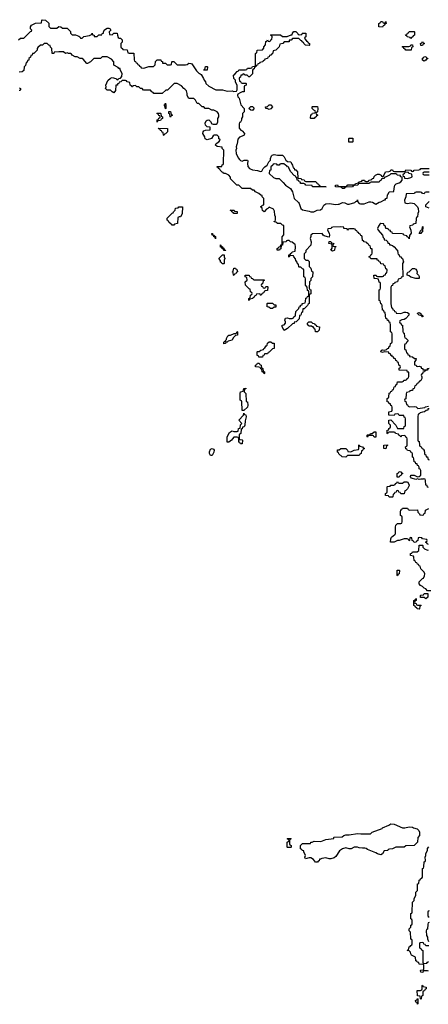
# Model space of a CAD drawing. Header units: inches. Extents: x 2808529 to 2951249, y 860290 to 1033701.
# Tile 63 of 153: x 2854481 to 2859379, y 992006 to 1003814. Entities that reach past the tile are written whole.
import ezdxf

# ---------------------------------------------------------------- set-up
doc = ezdxf.new("R2010")
doc.units = ezdxf.units.IN
doc.header["$MEASUREMENT"] = 0
doc.layers.add('C8050', color=7, linetype='Continuous')
doc.layers.add('C8959', color=7, linetype='Continuous')

msp = doc.modelspace()

# ---------------------------------------------------------------- linework, layer by layer
at = {"layer": 'C8050', "color": 6}
for points in [[(2854467, 1003573), (2854490, 1003592), (2854530, 1003594), (2854600, 1003660), (2854610, 1003674), (2854622, 1003678), (2854626, 1003690), (2854610, 1003706), (2854609, 1003729), (2854624, 1003750), (2854672, 1003772), (2854742, 1003778), (2854746, 1003810), (2854750, 1003814), (2854792, 1003810), (2854830, 1003772), (2854832, 1003732), (2854852, 1003712), (2854928, 1003712), (2854950, 1003731), (2854974, 1003730), (2854993, 1003713), (2855050, 1003711), (2855090, 1003672), (2855092, 1003652), (2855112, 1003632), (2855149, 1003631), (2855190, 1003616), (2855202, 1003610), (2855210, 1003594), (2855230, 1003594), (2855249, 1003611), (2855316, 1003624), (2855342, 1003638), (2855350, 1003654), (2855354, 1003634), (2855372, 1003630), (2855374, 1003614), (2855410, 1003612), (2855430, 1003631), (2855466, 1003634), (2855468, 1003650), (2855486, 1003654), (2855486, 1003666), (2855495, 1003690), (2855510, 1003701), (2855530, 1003711), (2855550, 1003711), (2855564, 1003704), (2855572, 1003690), (2855554, 1003670), (2855558, 1003638), (2855590, 1003634), (2855608, 1003652), (2855650, 1003652), (2855652, 1003630), (2855662, 1003602), (2855672, 1003592), (2855690, 1003591), (2855710, 1003572), (2855710, 1003546), (2855694, 1003530), (2855694, 1003490), (2855698, 1003478), (2855714, 1003470), (2855718, 1003458), (2855770, 1003452), (2855778, 1003418), (2855793, 1003413), (2855850, 1003411), (2855853, 1003333), (2855858, 1003318), (2855870, 1003314), (2855878, 1003298), (2855890, 1003294), (2855898, 1003278), (2855914, 1003270), (2855918, 1003258), (2855934, 1003250), (2855938, 1003238), (2855970, 1003232), (2856030, 1003251), (2856087, 1003253), (2856107, 1003273), (2856110, 1003314), (2856131, 1003331), (2856172, 1003332), (2856178, 1003318), (2856192, 1003312), (2856194, 1003294), (2856230, 1003294), (2856250, 1003274), (2856290, 1003274), (2856302, 1003278), (2856306, 1003310), (2856310, 1003312), (2856330, 1003311), (2856370, 1003274), (2856470, 1003272), (2856490, 1003278), (2856509, 1003291), (2856534, 1003290), (2856545, 1003285), (2856600, 1003200), (2856630, 1003172), (2856646, 1003166), (2856656, 1003156), (2856685, 1003110), (2856691, 1003090), (2856707, 1003067), (2856711, 1003050), (2856750, 1003015), (2856833, 1002973), (2856911, 1002971), (2856970, 1002955), (2857030, 1002961), (2857050, 1002952), (2857082, 1002958), (2857088, 1002972), (2857089, 1003030), (2857070, 1003066), (2857069, 1003089), (2857049, 1003110), (2857046, 1003150), (2857060, 1003160), (2857090, 1003194), (2857102, 1003198), (2857110, 1003212), (2857187, 1003213), (2857202, 1003218), (2857210, 1003232), (2857247, 1003233), (2857262, 1003238), (2857270, 1003252), (2857302, 1003258), (2857307, 1003273), (2857309, 1003409), (2857310, 1003414), (2857322, 1003418), (2857328, 1003450), (2857390, 1003454), (2857408, 1003472), (2857409, 1003490), (2857429, 1003511), (2857430, 1003554), (2857442, 1003558), (2857450, 1003572), (2857458, 1003558), (2857470, 1003554), (2857482, 1003558), (2857490, 1003574), (2857502, 1003578), (2857506, 1003610), (2857502, 1003622), (2857488, 1003630), (2857490, 1003634), (2857609, 1003631), (2857630, 1003612), (2857687, 1003613), (2857734, 1003634), (2857746, 1003634), (2857750, 1003654), (2857769, 1003671), (2857790, 1003672), (2857814, 1003650), (2857818, 1003638), (2857830, 1003634), (2857862, 1003638), (2857866, 1003650), (2857872, 1003652), (2857913, 1003653), (2857911, 1003609), (2857898, 1003602), (2857894, 1003590), (2857920, 1003560), (2857934, 1003550), (2857938, 1003538), (2857954, 1003530), (2857954, 1003510), (2857950, 1003506), (2857908, 1003508), (2857886, 1003530), (2857882, 1003542), (2857866, 1003550), (2857862, 1003562), (2857850, 1003566), (2857827, 1003587), (2857752, 1003588), (2857734, 1003570), (2857713, 1003567), (2857710, 1003549), (2857653, 1003547), (2857634, 1003530), (2857598, 1003522), (2857592, 1003490), (2857550, 1003448), (2857518, 1003442), (2857510, 1003406), (2857498, 1003402), (2857492, 1003388), (2857474, 1003386), (2857471, 1003369), (2857454, 1003366), (2857452, 1003350), (2857418, 1003342), (2857414, 1003330), (2857398, 1003322), (2857394, 1003310), (2857358, 1003302), (2857354, 1003290), (2857334, 1003286), (2857332, 1003270), (2857314, 1003266), (2857312, 1003250), (2857294, 1003246), (2857290, 1003226), (2857278, 1003222), (2857272, 1003208), (2857270, 1003166), (2857234, 1003130), (2857226, 1003130), (2857208, 1003148), (2857186, 1003150), (2857170, 1003166), (2857158, 1003162), (2857154, 1003150), (2857133, 1003147), (2857130, 1003126), (2857118, 1003122), (2857114, 1003110), (2857118, 1003078), (2857130, 1003074), (2857138, 1003058), (2857150, 1003054), (2857190, 1003054), (2857194, 1003050), (2857194, 1003030), (2857178, 1003022), (2857174, 1003010), (2857171, 1002950), (2857150, 1002948), (2857124, 1002936), (2857098, 1002922), (2857094, 1002910), (2857098, 1002890), (2857111, 1002871), (2857133, 1002793), (2857171, 1002750), (2857171, 1002710), (2857151, 1002690), (2857151, 1002649), (2857142, 1002630), (2857142, 1002610), (2857130, 1002586), (2857118, 1002582), (2857113, 1002567), (2857113, 1002513), (2857131, 1002491), (2857150, 1002482), (2857176, 1002450), (2857171, 1002430), (2857150, 1002417), (2857115, 1002405), (2857098, 1002382), (2857090, 1002326), (2857084, 1002316), (2857078, 1002290), (2857082, 1002270), (2857072, 1002248), (2857075, 1002210), (2857099, 1002159), (2857116, 1002136), (2857130, 1002125), (2857150, 1002119), (2857171, 1002131), (2857212, 1002130), (2857216, 1002116), (2857211, 1002090), (2857214, 1002054), (2857236, 1002030), (2857270, 1002013), (2857330, 1002005), (2857366, 1001994), (2857382, 1001998), (2857398, 1002030), (2857418, 1002050), (2857449, 1002071), (2857469, 1002110), (2857488, 1002130), (2857489, 1002151), (2857498, 1002182), (2857506, 1002190), (2857530, 1002198), (2857570, 1002191), (2857630, 1002191), (2857651, 1002170), (2857671, 1002131), (2857690, 1002114), (2857732, 1002110), (2857742, 1002082), (2857752, 1002070), (2857758, 1002038), (2857770, 1002034), (2857774, 1002014), (2857790, 1002012), (2857811, 1001990), (2857814, 1001914), (2857854, 1001910), (2857858, 1001898), (2857890, 1001892), (2857898, 1001878), (2857913, 1001873), (2858030, 1001874), (2858038, 1001858), (2858050, 1001854), (2858058, 1001838), (2858074, 1001830), (2858078, 1001818), (2858154, 1001810), (2857990, 1001809), (2857986, 1001826), (2857910, 1001829), (2857902, 1001842), (2857888, 1001848), (2857848, 1001850), (2857846, 1001866), (2857830, 1001868), (2857826, 1001886), (2857808, 1001890), (2857802, 1001922), (2857790, 1001926), (2857782, 1001942), (2857770, 1001946), (2857730, 1001988), (2857706, 1002034), (2857706, 1002046), (2857690, 1002048), (2857683, 1002063), (2857666, 1002070), (2857647, 1002087), (2857613, 1002087), (2857598, 1002082), (2857590, 1002069), (2857570, 1002069), (2857562, 1002082), (2857530, 1002086), (2857518, 1002082), (2857514, 1002070), (2857492, 1002050), (2857492, 1002010), (2857474, 1002006), (2857472, 1001970), (2857522, 1001922), (2857550, 1001911), (2857591, 1001910), (2857641, 1001861), (2857668, 1001828), (2857728, 1001788), (2857750, 1001750), (2857771, 1001670), (2857823, 1001623), (2857831, 1001610), (2857852, 1001550), (2857870, 1001532), (2857950, 1001519), (2857970, 1001511), (2858009, 1001511), (2858046, 1001530), (2858088, 1001532), (2858109, 1001551), (2858129, 1001590), (2858150, 1001605), (2858190, 1001611), (2858270, 1001599), (2858299, 1001601), (2858310, 1001602), (2858350, 1001621), (2858377, 1001617), (2858410, 1001603), (2858430, 1001603), (2858500, 1001620), (2858510, 1001634), (2858522, 1001638), (2858530, 1001652), (2858532, 1001632), (2858551, 1001611), (2858567, 1001607), (2858610, 1001604), (2858670, 1001628), (2858690, 1001628), (2858710, 1001624), (2858750, 1001602), (2858790, 1001627), (2858809, 1001631), (2858854, 1001654), (2858866, 1001654), (2858868, 1001670), (2858886, 1001674), (2858890, 1001714), (2858898, 1001722), (2858909, 1001750), (2858966, 1001754), (2858969, 1001790), (2858979, 1001830), (2858993, 1001847), (2859030, 1001859), (2859049, 1001870), (2859068, 1001890), (2859068, 1001910), (2859066, 1001926), (2859048, 1001930), (2859046, 1001946), (2859006, 1001950), (2859002, 1001962), (2858990, 1001966), (2858930, 1001966), (2858914, 1001950), (2858867, 1001927), (2858853, 1001927), (2858851, 1001910), (2858832, 1001908), (2858818, 1001902), (2858814, 1001890), (2858798, 1001882), (2858790, 1001866), (2858693, 1001867), (2858678, 1001862), (2858674, 1001850), (2858671, 1001849), (2858552, 1001848), (2858538, 1001842), (2858534, 1001830), (2858493, 1001827), (2858478, 1001822), (2858470, 1001809), (2858393, 1001807), (2858378, 1001802), (2858370, 1001789), (2858346, 1001790), (2858342, 1001802), (2858327, 1001807), (2858266, 1001810), (2858266, 1001830), (2858290, 1001832), (2858298, 1001818), (2858313, 1001813), (2858388, 1001812), (2858402, 1001818), (2858406, 1001830), (2858413, 1001833), (2858490, 1001834), (2858502, 1001838), (2858506, 1001850), (2858542, 1001858), (2858546, 1001870), (2858582, 1001878), (2858590, 1001891), (2858614, 1001890), (2858618, 1001878), (2858630, 1001874), (2858650, 1001874), (2858662, 1001878), (2858666, 1001890), (2858688, 1001892), (2858702, 1001898), (2858706, 1001910), (2858726, 1001914), (2858730, 1001934), (2858746, 1001950), (2858770, 1001962), (2858790, 1001962), (2858814, 1001950), (2858818, 1001938), (2858830, 1001934), (2858842, 1001938), (2858868, 1001990), (2858908, 1001992), (2858922, 1001998), (2858930, 1002014), (2858950, 1002014), (2858958, 1001998), (2858973, 1001993), (2859087, 1001993), (2859102, 1001998), (2859110, 1002014), (2859171, 1002011), (2859178, 1001998), (2859190, 1001994), (2859202, 1001998), (2859209, 1002011), (2859267, 1002013), (2859282, 1002018), (2859290, 1002031), (2859390, 1002031)], [(2858947, 1000000), (2858947, 1000047), (2858942, 1000062), (2858926, 1000070), (2858928, 1000150), (2858922, 1000182), (2858910, 1000186), (2858906, 1000206), (2858890, 1000208), (2858888, 1000228), (2858869, 1000230), (2858862, 1000302), (2858850, 1000306), (2858846, 1000326), (2858829, 1000329), (2858828, 1000388), (2858822, 1000402), (2858810, 1000406), (2858808, 1000428), (2858802, 1000442), (2858790, 1000446), (2858789, 1000569), (2858790, 1000574), (2858802, 1000578), (2858807, 1000593), (2858806, 1000650), (2858802, 1000662), (2858790, 1000666), (2858782, 1000702), (2858767, 1000707), (2858729, 1000710), (2858726, 1000750), (2858754, 1000750), (2858758, 1000738), (2858770, 1000734), (2858830, 1000734), (2858842, 1000738), (2858846, 1000750), (2858866, 1000754), (2858870, 1000774), (2858882, 1000778), (2858886, 1000810), (2858882, 1000822), (2858870, 1000826), (2858862, 1000862), (2858850, 1000866), (2858842, 1000882), (2858810, 1000888), (2858806, 1000906), (2858789, 1000910), (2858787, 1000927), (2858768, 1000930), (2858766, 1000946), (2858690, 1000946), (2858682, 1000962), (2858670, 1000966), (2858670, 1000974), (2858682, 1000978), (2858690, 1000994), (2858702, 1000998), (2858707, 1001013), (2858706, 1001066), (2858690, 1001068), (2858688, 1001088), (2858682, 1001102), (2858670, 1001106), (2858662, 1001122), (2858646, 1001130), (2858642, 1001142), (2858610, 1001148), (2858602, 1001162), (2858590, 1001166), (2858588, 1001208), (2858582, 1001222), (2858570, 1001226), (2858562, 1001242), (2858546, 1001250), (2858542, 1001262), (2858530, 1001266), (2858522, 1001282), (2858506, 1001290), (2858502, 1001302), (2858487, 1001307), (2858433, 1001307), (2858418, 1001302), (2858410, 1001289), (2858406, 1001306), (2858368, 1001310), (2858366, 1001326), (2858329, 1001329), (2858233, 1001327), (2858218, 1001322), (2858214, 1001310), (2858174, 1001306), (2858172, 1001290), (2858190, 1001252), (2858195, 1001230), (2858190, 1001206), (2858170, 1001208), (2858130, 1001222), (2858118, 1001230), (2858108, 1001248), (2857990, 1001246), (2857972, 1001228), (2857972, 1001212), (2857962, 1001190), (2857976, 1001150), (2857971, 1001110), (2857912, 1001048), (2857910, 1001026), (2857892, 1001008), (2857891, 1000990), (2857892, 1000952), (2857912, 1000932), (2857934, 1000930), (2857950, 1000914), (2857953, 1000853), (2857970, 1000834), (2857978, 1000798), (2857994, 1000790), (2857991, 1000729), (2857972, 1000710), (2857970, 1000686), (2857954, 1000670), (2857953, 1000593), (2857958, 1000578), (2857970, 1000574), (2857971, 1000531), (2857970, 1000526), (2857958, 1000522), (2857953, 1000507), (2857951, 1000410), (2857938, 1000402), (2857930, 1000388), (2857890, 1000348), (2857874, 1000346), (2857870, 1000306), (2857858, 1000302), (2857852, 1000270), (2857834, 1000266), (2857830, 1000226), (2857794, 1000190), (2857773, 1000187), (2857771, 1000170), (2857750, 1000168), (2857692, 1000110), (2857650, 1000086), (2857629, 1000129), (2857628, 1000150), (2857650, 1000154), (2857667, 1000173), (2857668, 1000190), (2857658, 1000210), (2857667, 1000233), (2857690, 1000238), (2857710, 1000231), (2857748, 1000232), (2857762, 1000238), (2857766, 1000250), (2857782, 1000258), (2857788, 1000272), (2857790, 1000314), (2857828, 1000352), (2857830, 1000372), (2857846, 1000374), (2857848, 1000390), (2857866, 1000394), (2857868, 1000410), (2857902, 1000418), (2857907, 1000433), (2857910, 1000474), (2857922, 1000478), (2857930, 1000494), (2857942, 1000498), (2857946, 1000510), (2857946, 1000550), (2857942, 1000562), (2857930, 1000566), (2857927, 1000607), (2857909, 1000629), (2857907, 1000707), (2857902, 1000722), (2857888, 1000730), (2857886, 1000810), (2857882, 1000822), (2857870, 1000826), (2857850, 1000846), (2857830, 1000846), (2857826, 1000850), (2857822, 1000882), (2857810, 1000886), (2857807, 1000907), (2857790, 1000926), (2857787, 1000947), (2857766, 1000970), (2857762, 1000982), (2857730, 1000986), (2857718, 1000982), (2857710, 1000966), (2857706, 1000970), (2857707, 1000993), (2857722, 1000998), (2857726, 1001010), (2857742, 1001018), (2857746, 1001030), (2857782, 1001038), (2857788, 1001090), (2857782, 1001122), (2857770, 1001126), (2857747, 1001147), (2857726, 1001150), (2857710, 1001166), (2857690, 1001166), (2857678, 1001162), (2857674, 1001150), (2857634, 1001146), (2857631, 1001110), (2857614, 1001106), (2857610, 1001066), (2857598, 1001062), (2857594, 1001050), (2857566, 1001050), (2857566, 1001070), (2857582, 1001078), (2857586, 1001090), (2857606, 1001094), (2857610, 1001112), (2857626, 1001114), (2857629, 1001210), (2857647, 1001233), (2857646, 1001346), (2857630, 1001348), (2857610, 1001368), (2857569, 1001369), (2857566, 1001370), (2857562, 1001382), (2857530, 1001388), (2857530, 1001394), (2857542, 1001398), (2857547, 1001413), (2857548, 1001450), (2857538, 1001470), (2857536, 1001516), (2857522, 1001542), (2857470, 1001566), (2857454, 1001550), (2857438, 1001542), (2857410, 1001508), (2857390, 1001526), (2857388, 1001548), (2857382, 1001562), (2857368, 1001570), (2857382, 1001578), (2857386, 1001590), (2857407, 1001593), (2857409, 1001669), (2857389, 1001690), (2857387, 1001707), (2857370, 1001709), (2857349, 1001729), (2857308, 1001750), (2857290, 1001768), (2857270, 1001769), (2857249, 1001789), (2857148, 1001790), (2857108, 1001828), (2857086, 1001830), (2857010, 1001906), (2857007, 1001927), (2856989, 1001949), (2856949, 1001969), (2856926, 1001970), (2856922, 1001982), (2856910, 1001986), (2856886, 1002010), (2856882, 1002022), (2856866, 1002030), (2856862, 1002042), (2856847, 1002047), (2856850, 1002054), (2856906, 1002054), (2856910, 1002074), (2856922, 1002078), (2856926, 1002090), (2856929, 1002249), (2856909, 1002270), (2856907, 1002287), (2856850, 1002295), (2856829, 1002310), (2856838, 1002330), (2856869, 1002351), (2856886, 1002370), (2856882, 1002382), (2856870, 1002386), (2856868, 1002410), (2856850, 1002428), (2856812, 1002428), (2856800, 1002420), (2856782, 1002390), (2856730, 1002374), (2856706, 1002386), (2856699, 1002410), (2856677, 1002450), (2856681, 1002470), (2856690, 1002481), (2856710, 1002491), (2856766, 1002494), (2856766, 1002526), (2856730, 1002528), (2856710, 1002549), (2856706, 1002574), (2856717, 1002603), (2856730, 1002611), (2856750, 1002612), (2856770, 1002592), (2856785, 1002565), (2856800, 1002560), (2856838, 1002562), (2856849, 1002571), (2856858, 1002590), (2856858, 1002630), (2856868, 1002650), (2856868, 1002670), (2856866, 1002690), (2856848, 1002708), (2856809, 1002729), (2856786, 1002730), (2856750, 1002748), (2856706, 1002750), (2856688, 1002768), (2856668, 1002770), (2856629, 1002809), (2856609, 1002810), (2856589, 1002849), (2856568, 1002868), (2856509, 1002870), (2856490, 1002906), (2856489, 1002930), (2856479, 1002959), (2856462, 1002982), (2856450, 1002989), (2856422, 1003022), (2856368, 1003048), (2856332, 1003048), (2856252, 1002970), (2856231, 1002969), (2856190, 1002928), (2856090, 1002929), (2856082, 1002942), (2856066, 1002950), (2856048, 1002968), (2855966, 1002970), (2855948, 1002988), (2855928, 1002990), (2855909, 1003009), (2855886, 1003010), (2855870, 1003026), (2855838, 1003022), (2855834, 1003010), (2855826, 1003010), (2855822, 1003022), (2855806, 1003030), (2855802, 1003062), (2855770, 1003068), (2855762, 1003082), (2855750, 1003086), (2855710, 1003086), (2855694, 1003070), (2855674, 1003066), (2855671, 1003049), (2855654, 1003046), (2855652, 1003030), (2855633, 1003027), (2855630, 1002966), (2855610, 1002938), (2855590, 1002948), (2855570, 1002968), (2855529, 1002969), (2855509, 1002990), (2855518, 1003010), (2855515, 1003030), (2855537, 1003083), (2855569, 1003111), (2855590, 1003121), (2855634, 1003110), (2855650, 1003094), (2855662, 1003098), (2855666, 1003110), (2855688, 1003112), (2855707, 1003133), (2855708, 1003170), (2855687, 1003213), (2855687, 1003227), (2855670, 1003229), (2855662, 1003242), (2855610, 1003269), (2855608, 1003310), (2855580, 1003340), (2855530, 1003369), (2855471, 1003369), (2855450, 1003349), (2855370, 1003348), (2855330, 1003308), (2855294, 1003290), (2855286, 1003290), (2855242, 1003342), (2855229, 1003349), (2855206, 1003350), (2855169, 1003369), (2855146, 1003370), (2855110, 1003389), (2855102, 1003402), (2855089, 1003409), (2855066, 1003410), (2855050, 1003418), (2855029, 1003409), (2855008, 1003428), (2854950, 1003429), (2854894, 1003426), (2854891, 1003409), (2854870, 1003409), (2854866, 1003470), (2854850, 1003486), (2854846, 1003506), (2854830, 1003508), (2854810, 1003528), (2854773, 1003527), (2854754, 1003510), (2854730, 1003508), (2854700, 1003480), (2854691, 1003469), (2854690, 1003448), (2854652, 1003410), (2854633, 1003407), (2854630, 1003388), (2854614, 1003386), (2854610, 1003366), (2854592, 1003348), (2854590, 1003328), (2854574, 1003326), (2854570, 1003306), (2854558, 1003302), (2854550, 1003266), (2854534, 1003250), (2854530, 1003206), (2854511, 1003189), (2854474, 1003186)], [(2854478, 1002998), (2854492, 1002990), (2854492, 1002972), (2854486, 1002966), (2854474, 1002966)], [(2859390, 1001986), (2859330, 1001986), (2859318, 1001982), (2859314, 1001970), (2859318, 1001958), (2859330, 1001954), (2859390, 1001954)], [(2859390, 1001746), (2859350, 1001746), (2859338, 1001742), (2859330, 1001726), (2859310, 1001728), (2859302, 1001742), (2859287, 1001747), (2859233, 1001747), (2859218, 1001742), (2859214, 1001730), (2859211, 1001729), (2859114, 1001726), (2859111, 1001690), (2859094, 1001650), (2859098, 1001618), (2859112, 1001612), (2859130, 1001611), (2859170, 1001619), (2859208, 1001608), (2859251, 1001571), (2859259, 1001550), (2859261, 1001510), (2859252, 1001488), (2859251, 1001449), (2859238, 1001442), (2859234, 1001430), (2859231, 1001370), (2859198, 1001362), (2859194, 1001350), (2859158, 1001342), (2859154, 1001330), (2859171, 1001291), (2859172, 1001252), (2859153, 1001227), (2859150, 1001186), (2859142, 1001202), (2859126, 1001210), (2859122, 1001222), (2859086, 1001230), (2859082, 1001242), (2859067, 1001247), (2858950, 1001249), (2858946, 1001266), (2858928, 1001270), (2858926, 1001286), (2858906, 1001290), (2858902, 1001302), (2858888, 1001308), (2858869, 1001310), (2858868, 1001328), (2858862, 1001342), (2858850, 1001346), (2858846, 1001366), (2858810, 1001368), (2858800, 1001360), (2858781, 1001339), (2858771, 1001310), (2858778, 1001290), (2858830, 1001231), (2858840, 1001200), (2858852, 1001188), (2858852, 1001172), (2858874, 1001170), (2858890, 1001154), (2858894, 1001134), (2858910, 1001132), (2858913, 1001113), (2858927, 1001113), (2858950, 1001105), (2858970, 1001091), (2858998, 1001058), (2859011, 1001050), (2859013, 1001013), (2859018, 1000998), (2859030, 1000994), (2859034, 1000974), (2859050, 1000972), (2859058, 1000958), (2859070, 1000951), (2859082, 1000910), (2859072, 1000890), (2859074, 1000730), (2859054, 1000726), (2859051, 1000709), (2859018, 1000702), (2859012, 1000670), (2858978, 1000662), (2858974, 1000650), (2858954, 1000646), (2858950, 1000626), (2858938, 1000622), (2858932, 1000608), (2858932, 1000410), (2858938, 1000358), (2858950, 1000354), (2858954, 1000334), (2858972, 1000330), (2858974, 1000314), (2858992, 1000310), (2858994, 1000294), (2859050, 1000291), (2859090, 1000306), (2859110, 1000307), (2859130, 1000301), (2859145, 1000290), (2859146, 1000270), (2859111, 1000230), (2859090, 1000217), (2859064, 1000216), (2859038, 1000202), (2859034, 1000190), (2859038, 1000178), (2859050, 1000174), (2859054, 1000154), (2859071, 1000150), (2859073, 1000073), (2859078, 1000058), (2859090, 1000054), (2859093, 1000013), (2859097, 1000000)], [(2859390, 1001554), (2859350, 1001569), (2859350, 1001592), (2859390, 1001632)], [(2856966, 1000000), (2856976, 1000024), (2856989, 1000031), (2857010, 1000031), (2857052, 1000052), (2857068, 1000052), (2857082, 1000058), (2857090, 1000074), (2857094, 1000070), (2857094, 1000030), (2857070, 1000028), (2857060, 1000020), (2857042, 1000000)]]:
    msp.add_lwpolyline(points, dxfattribs=at)
for points in [[(2858850, 1003774), (2858862, 1003778), (2858866, 1003790), (2858872, 1003792), (2858874, 1003770), (2858858, 1003762), (2858854, 1003750), (2858838, 1003742), (2858830, 1003726), (2858786, 1003730), (2858786, 1003770), (2858802, 1003778), (2858810, 1003794), (2858832, 1003792), (2858838, 1003778)], [(2859170, 1003588), (2859162, 1003602), (2859126, 1003610), (2859122, 1003622), (2859110, 1003626), (2859108, 1003632), (2859122, 1003638), (2859130, 1003654), (2859142, 1003658), (2859150, 1003674), (2859210, 1003674), (2859214, 1003670), (2859212, 1003628), (2859198, 1003622), (2859194, 1003610), (2859178, 1003602)], [(2859170, 1003449), (2859109, 1003449), (2859102, 1003462), (2859086, 1003470), (2859082, 1003482), (2859066, 1003490), (2859070, 1003494), (2859147, 1003493), (2859162, 1003498), (2859170, 1003514), (2859190, 1003512), (2859192, 1003488), (2859178, 1003482), (2859174, 1003450)], [(2859290, 1003506), (2859286, 1003530), (2859302, 1003538), (2859310, 1003552), (2859318, 1003538), (2859332, 1003530), (2859318, 1003522), (2859310, 1003506)], [(2859330, 1003318), (2859308, 1003328), (2859310, 1003354), (2859322, 1003358), (2859326, 1003370), (2859351, 1003371), (2859358, 1003358), (2859372, 1003352), (2859370, 1003346), (2859358, 1003342), (2859350, 1003328)], [(2856730, 1003208), (2856689, 1003209), (2856690, 1003214), (2856702, 1003218), (2856710, 1003254), (2856730, 1003254), (2856732, 1003250)], [(2856230, 1002746), (2856222, 1002782), (2856209, 1002790), (2856222, 1002798), (2856230, 1002812), (2856234, 1002790), (2856234, 1002750)], [(2857270, 1002726), (2857250, 1002728), (2857228, 1002750), (2857250, 1002772), (2857270, 1002772), (2857292, 1002752)], [(2857470, 1002738), (2857447, 1002747), (2857430, 1002748), (2857429, 1002770), (2857450, 1002774), (2857470, 1002792), (2857492, 1002792), (2857511, 1002770), (2857490, 1002746)], [(2857970, 1002628), (2857967, 1002633), (2857970, 1002674), (2857982, 1002678), (2857990, 1002694), (2858022, 1002698), (2858026, 1002710), (2858022, 1002722), (2858007, 1002727), (2857988, 1002748), (2857986, 1002770), (2857990, 1002774), (2858050, 1002772), (2858054, 1002750), (2858052, 1002710), (2858038, 1002702), (2858034, 1002690), (2858038, 1002678), (2858054, 1002670), (2858038, 1002662), (2858034, 1002650), (2858018, 1002642), (2858010, 1002628)], [(2856130, 1002586), (2856130, 1002614), (2856142, 1002618), (2856150, 1002634), (2856162, 1002638), (2856166, 1002650), (2856162, 1002662), (2856150, 1002666), (2856142, 1002682), (2856126, 1002690), (2856130, 1002694), (2856170, 1002694), (2856174, 1002690), (2856178, 1002658), (2856192, 1002650), (2856194, 1002630), (2856178, 1002622), (2856170, 1002606), (2856138, 1002602)], [(2856290, 1002646), (2856286, 1002650), (2856282, 1002682), (2856268, 1002690), (2856268, 1002712), (2856290, 1002712), (2856298, 1002678), (2856312, 1002670), (2856298, 1002662)], [(2856210, 1002426), (2856206, 1002430), (2856202, 1002462), (2856190, 1002466), (2856182, 1002482), (2856170, 1002486), (2856162, 1002502), (2856150, 1002506), (2856147, 1002513), (2856251, 1002511), (2856254, 1002470), (2856230, 1002446), (2856218, 1002442)], [(2858470, 1002346), (2858427, 1002347), (2858426, 1002390), (2858430, 1002394), (2858473, 1002393), (2858474, 1002350)], [(2859110, 1001986), (2859098, 1001982), (2859090, 1001966), (2859078, 1001962), (2859074, 1001950), (2859078, 1001938), (2859092, 1001932), (2859094, 1001914), (2859130, 1001911), (2859170, 1001922), (2859186, 1001930), (2859182, 1001962), (2859146, 1001970), (2859142, 1001982)], [(2856330, 1001348), (2856308, 1001348), (2856302, 1001362), (2856286, 1001370), (2856282, 1001382), (2856267, 1001387), (2856262, 1001402), (2856248, 1001408), (2856248, 1001432), (2856310, 1001494), (2856322, 1001498), (2856326, 1001510), (2856346, 1001530), (2856350, 1001552), (2856382, 1001558), (2856389, 1001571), (2856434, 1001570), (2856430, 1001486), (2856410, 1001449), (2856392, 1001448), (2856378, 1001442), (2856372, 1001370), (2856338, 1001362)], [(2857050, 1001488), (2857042, 1001502), (2857026, 1001510), (2857022, 1001522), (2857006, 1001530), (2857054, 1001530), (2857058, 1001518), (2857090, 1001512), (2857090, 1001489)], [(2859290, 1001249), (2859269, 1001250), (2859290, 1001291), (2859307, 1001293), (2859309, 1001330), (2859314, 1001334), (2859311, 1001270), (2859297, 1001263)], [(2856830, 1001186), (2856826, 1001206), (2856809, 1001210), (2856807, 1001227), (2856789, 1001230), (2856786, 1001250), (2856792, 1001250), (2856794, 1001234), (2856814, 1001230), (2856818, 1001218), (2856830, 1001214)], [(2856930, 1001046), (2856926, 1001066), (2856910, 1001068), (2856906, 1001086), (2856890, 1001088), (2856888, 1001112), (2856894, 1001110), (2856898, 1001098), (2856914, 1001090), (2856918, 1001078), (2856930, 1001074), (2856934, 1001054), (2856954, 1001050), (2856950, 1001046)], [(2858230, 1001038), (2858209, 1001050), (2858227, 1001073), (2858227, 1001107), (2858222, 1001122), (2858188, 1001130), (2858190, 1001154), (2858210, 1001154), (2858218, 1001138), (2858252, 1001130), (2858238, 1001122), (2858234, 1001110), (2858238, 1001098), (2858270, 1001094), (2858272, 1001090), (2858258, 1001082), (2858254, 1001050), (2858250, 1001048)], [(2856930, 1000886), (2856907, 1000887), (2856902, 1000902), (2856888, 1000908), (2856887, 1000927), (2856869, 1000950), (2856913, 1000993), (2856933, 1000993), (2856934, 1000970), (2856942, 1000950), (2856934, 1000930), (2856934, 1000890)], [(2857050, 1000746), (2857046, 1000750), (2857042, 1000782), (2857028, 1000790), (2857042, 1000798), (2857050, 1000834), (2857070, 1000834), (2857078, 1000818), (2857090, 1000814), (2857094, 1000790), (2857078, 1000782), (2857073, 1000767), (2857058, 1000762)], [(2857290, 1000694), (2857410, 1000694), (2857412, 1000688), (2857398, 1000682), (2857393, 1000647), (2857378, 1000642), (2857374, 1000630), (2857378, 1000618), (2857393, 1000613), (2857398, 1000598), (2857410, 1000594), (2857422, 1000598), (2857430, 1000614), (2857450, 1000614), (2857454, 1000610), (2857453, 1000567), (2857418, 1000562), (2857413, 1000547), (2857398, 1000542), (2857393, 1000527), (2857378, 1000522), (2857373, 1000507), (2857366, 1000510), (2857362, 1000522), (2857350, 1000526), (2857318, 1000522), (2857312, 1000508), (2857298, 1000502), (2857290, 1000486), (2857278, 1000482), (2857274, 1000470), (2857238, 1000462), (2857230, 1000448), (2857226, 1000450), (2857226, 1000470), (2857242, 1000478), (2857248, 1000510), (2857262, 1000518), (2857266, 1000530), (2857262, 1000542), (2857246, 1000550), (2857242, 1000582), (2857230, 1000586), (2857188, 1000630), (2857186, 1000670), (2857206, 1000690), (2857202, 1000722), (2857186, 1000730), (2857186, 1000750), (2857190, 1000752), (2857230, 1000752), (2857234, 1000734), (2857252, 1000730), (2857254, 1000714), (2857274, 1000710), (2857278, 1000698)], [(2859230, 1000709), (2859170, 1000725), (2859150, 1000742), (2859126, 1000750), (2859126, 1000770), (2859135, 1000785), (2859150, 1000791), (2859190, 1000830), (2859212, 1000830), (2859230, 1000821), (2859239, 1000810), (2859245, 1000790), (2859242, 1000770), (2859262, 1000750), (2859270, 1000734), (2859270, 1000709)], [(2857510, 1000349), (2857489, 1000349), (2857467, 1000367), (2857446, 1000370), (2857446, 1000410), (2857450, 1000414), (2857510, 1000414), (2857530, 1000394), (2857553, 1000393), (2857553, 1000367), (2857530, 1000366)], [(2859310, 1000249), (2859302, 1000262), (2859268, 1000270), (2859248, 1000290), (2859250, 1000294), (2859270, 1000302), (2859291, 1000290), (2859293, 1000273), (2859311, 1000270), (2859314, 1000250)], [(2858050, 1000069), (2858028, 1000070), (2858022, 1000102), (2858010, 1000106), (2858006, 1000126), (2857994, 1000126), (2857978, 1000138), (2857950, 1000138), (2857938, 1000150), (2857929, 1000170), (2857948, 1000190), (2857974, 1000190), (2857993, 1000173), (2858014, 1000170), (2858018, 1000158), (2858034, 1000150), (2858038, 1000138), (2858074, 1000130), (2858072, 1000090)]]:
    msp.add_lwpolyline(points, close=True, dxfattribs=at)
at = {"layer": 'C8959', "color": 6}
for points in [[(2857042, 1000000), (2857041, 999999), (2857030, 999969), (2856982, 999958), (2856967, 999947), (2856953, 999947), (2856950, 999929), (2856928, 999928), (2856928, 999948), (2856933, 999953), (2856947, 999953), (2856947, 999967), (2856962, 999978), (2856962, 999990), (2856966, 1000000)], [(2859382, 998202), (2859370, 998206), (2859367, 998227), (2859349, 998230), (2859347, 998287), (2859342, 998302), (2859326, 998306), (2859318, 998302), (2859290, 998304), (2859270, 998298), (2859250, 998306), (2859230, 998298), (2859176, 998316), (2859166, 998330), (2859170, 998351), (2859210, 998351), (2859250, 998332), (2859270, 998334), (2859288, 998352), (2859288, 998408), (2859282, 998422), (2859270, 998426), (2859268, 998448), (2859262, 998462), (2859250, 998466), (2859246, 998486), (2859230, 998488), (2859226, 998506), (2859209, 998510), (2859207, 998547), (2859202, 998562), (2859190, 998566), (2859188, 998608), (2859182, 998622), (2859170, 998626), (2859162, 998642), (2859130, 998648), (2859122, 998662), (2859110, 998666), (2859108, 998690), (2859122, 998698), (2859126, 998710), (2859127, 998787), (2859122, 998802), (2859110, 998806), (2859102, 998822), (2859090, 998826), (2859058, 998822), (2859050, 998806), (2859042, 998822), (2859026, 998830), (2859022, 998842), (2858986, 998850), (2858982, 998862), (2858970, 998866), (2858910, 998866), (2858898, 998862), (2858890, 998848), (2858886, 998850), (2858888, 998890), (2858906, 998894), (2858908, 998912), (2858922, 998918), (2858926, 998930), (2858926, 998950), (2858907, 998973), (2858908, 999012), (2858930, 999014), (2858991, 998950), (2859012, 998912), (2859087, 998913), (2859090, 998934), (2859102, 998938), (2859106, 998950), (2859107, 999027), (2859102, 999042), (2859090, 999046), (2859086, 999066), (2859029, 999069), (2859022, 999082), (2859010, 999086), (2858978, 999082), (2858970, 999068), (2858908, 999070), (2858908, 999110), (2858942, 999118), (2858947, 999133), (2858947, 999167), (2858942, 999182), (2858930, 999186), (2858926, 999206), (2858910, 999208), (2858906, 999226), (2858888, 999230), (2858888, 999270), (2858902, 999278), (2858907, 999293), (2858910, 999334), (2858922, 999338), (2858930, 999354), (2858942, 999358), (2858950, 999374), (2858962, 999378), (2858969, 999411), (2858986, 999414), (2858990, 999434), (2859002, 999438), (2859008, 999452), (2859010, 999472), (2859067, 999473), (2859082, 999478), (2859086, 999490), (2859108, 999492), (2859122, 999498), (2859126, 999510), (2859142, 999518), (2859147, 999533), (2859146, 999586), (2859130, 999588), (2859127, 999607), (2859029, 999609), (2859030, 999634), (2859042, 999638), (2859046, 999650), (2859042, 999662), (2859028, 999670), (2859022, 999702), (2859010, 999706), (2859002, 999722), (2858990, 999726), (2858986, 999746), (2858968, 999750), (2858966, 999766), (2858948, 999770), (2858946, 999786), (2858930, 999788), (2858927, 999807), (2858908, 999810), (2858906, 999826), (2858851, 999829), (2858830, 999822), (2858809, 999829), (2858818, 999850), (2858830, 999856), (2858850, 999852), (2858882, 999858), (2858886, 999870), (2858906, 999874), (2858908, 999892), (2858922, 999898), (2858928, 999930), (2858942, 999938), (2858946, 999950), (2858947, 1000000)], [(2859097, 1000000), (2859098, 999998), (2859110, 999994), (2859132, 999970), (2859131, 999950), (2859118, 999942), (2859110, 999926), (2859098, 999922), (2859094, 999910), (2859094, 999870), (2859098, 999858), (2859110, 999854), (2859118, 999818), (2859130, 999814), (2859134, 999794), (2859152, 999790), (2859154, 999774), (2859190, 999771), (2859212, 999752), (2859232, 999750), (2859231, 999730), (2859212, 999710), (2859214, 999674), (2859234, 999670), (2859238, 999658), (2859250, 999654), (2859270, 999658), (2859292, 999650), (2859294, 999634), (2859312, 999630), (2859314, 999614), (2859366, 999614), (2859368, 999630), (2859390, 999634)], [(2859386, 999626), (2859374, 999626), (2859370, 999609), (2859352, 999608), (2859338, 999602), (2859334, 999590), (2859314, 999586), (2859310, 999566), (2859298, 999562), (2859294, 999550), (2859302, 999530), (2859302, 999510), (2859290, 999486), (2859278, 999482), (2859274, 999470), (2859258, 999462), (2859250, 999446), (2859238, 999442), (2859230, 999426), (2859218, 999422), (2859212, 999408), (2859211, 999390), (2859192, 999388), (2859190, 999369), (2859172, 999368), (2859158, 999362), (2859154, 999350), (2859118, 999342), (2859113, 999327), (2859111, 999269), (2859110, 999266), (2859098, 999262), (2859094, 999250), (2859098, 999238), (2859110, 999234), (2859118, 999198), (2859130, 999194), (2859138, 999178), (2859152, 999172), (2859215, 999175), (2859234, 999170), (2859253, 999153), (2859338, 999162), (2859346, 999170), (2859382, 999178)], [(2859390, 999148), (2859374, 999146), (2859372, 999130), (2859352, 999128), (2859334, 999110), (2859311, 999109), (2859282, 999098), (2859271, 999089), (2859270, 999086), (2859258, 999082), (2859252, 999050), (2859252, 998810), (2859254, 998770), (2859258, 998758), (2859270, 998754), (2859272, 998712), (2859278, 998698), (2859290, 998694), (2859298, 998678), (2859310, 998674), (2859318, 998658), (2859330, 998654), (2859334, 998610), (2859338, 998598), (2859350, 998594), (2859353, 998573), (2859370, 998571), (2859372, 998552), (2859378, 998538), (2859390, 998534)], [(2859382, 997522), (2859367, 997527), (2859362, 997542), (2859346, 997550), (2859362, 997558), (2859366, 997570), (2859362, 997582), (2859308, 997588), (2859302, 997602), (2859270, 997606), (2859258, 997602), (2859252, 997568), (2859238, 997562), (2859233, 997547), (2859210, 997546), (2859202, 997562), (2859186, 997570), (2859182, 997602), (2859170, 997606), (2859158, 997602), (2859154, 997570), (2859150, 997566), (2859142, 997582), (2859127, 997587), (2859090, 997589), (2859030, 997569), (2859010, 997568), (2858972, 997548), (2858930, 997548), (2858926, 997550), (2858929, 997590), (2858938, 997610), (2858980, 997640), (2858988, 997650), (2858986, 997730), (2858990, 997754), (2859010, 997774), (2859050, 997774), (2859062, 997778), (2859067, 997793), (2859067, 997847), (2859062, 997862), (2859048, 997868), (2859046, 997910), (2859050, 997934), (2859062, 997938), (2859070, 997954), (2859130, 997954), (2859138, 997938), (2859153, 997933), (2859250, 997934), (2859252, 997910), (2859274, 997890), (2859278, 997878), (2859310, 997874), (2859322, 997878), (2859330, 997894), (2859342, 997898), (2859346, 997930), (2859386, 997950)], [(2859410, 996966), (2859370, 996966), (2859348, 996988), (2859330, 996998), (2859310, 997018), (2859286, 997030), (2859268, 997048), (2859270, 997074), (2859310, 997114), (2859322, 997118), (2859335, 997145), (2859338, 997170), (2859328, 997190), (2859289, 997229), (2859282, 997262), (2859270, 997266), (2859262, 997282), (2859250, 997286), (2859242, 997302), (2859230, 997306), (2859222, 997322), (2859208, 997328), (2859207, 997367), (2859202, 997382), (2859166, 997390), (2859167, 997413), (2859182, 997418), (2859190, 997434), (2859247, 997433), (2859266, 997450), (2859270, 997514), (2859310, 997514), (2859314, 997510), (2859314, 997490), (2859334, 997470), (2859370, 997454), (2859382, 997458)], [(2859382, 992402), (2859370, 992406), (2859330, 992406), (2859318, 992402), (2859312, 992388), (2859288, 992390), (2859286, 992410), (2859290, 992414), (2859322, 992418), (2859326, 992430), (2859326, 992470), (2859322, 992482), (2859270, 992488), (2859266, 992506), (2859246, 992510), (2859242, 992522), (2859230, 992526), (2859226, 992570), (2859176, 992596), (2859168, 992610), (2859166, 992630), (2859150, 992646), (2859126, 992650), (2859142, 992658), (2859150, 992694), (2859162, 992698), (2859168, 992712), (2859182, 992718), (2859186, 992730), (2859186, 992770), (2859182, 992782), (2859170, 992786), (2859168, 992792), (2859166, 992870), (2859150, 992886), (2859149, 992910), (2859168, 992932), (2859170, 992954), (2859182, 992958), (2859186, 992970), (2859186, 993010), (2859182, 993022), (2859169, 993030), (2859168, 993070), (2859170, 993094), (2859182, 993098), (2859186, 993110), (2859189, 993230), (2859209, 993251), (2859210, 993274), (2859229, 993311), (2859230, 993352), (2859248, 993370), (2859250, 993452), (2859266, 993454), (2859270, 993494), (2859282, 993498), (2859286, 993510), (2859302, 993518), (2859308, 993532), (2859310, 993634), (2859322, 993638), (2859327, 993653), (2859330, 993714), (2859342, 993718), (2859346, 993730), (2859342, 993770), (2859349, 993791), (2859350, 993814), (2859369, 993851), (2859370, 993874), (2859387, 993893)], [(2859390, 993126), (2859378, 993122), (2859374, 993110), (2859374, 993070), (2859378, 993058), (2859391, 993050)], [(2859390, 992986), (2859378, 992982), (2859373, 992967), (2859370, 992906), (2859358, 992902), (2859352, 992888), (2859358, 992830), (2859371, 992810), (2859371, 992791), (2859381, 992761)], [(2859386, 992706), (2859348, 992708), (2859342, 992722), (2859327, 992727), (2859322, 992742), (2859310, 992746), (2859278, 992742), (2859274, 992730), (2859274, 992690), (2859278, 992678), (2859293, 992673), (2859298, 992658), (2859312, 992650), (2859314, 992510), (2859318, 992498), (2859330, 992494), (2859362, 992498), (2859368, 992512), (2859382, 992518)]]:
    msp.add_lwpolyline(points, dxfattribs=at)
for points in [[(2857347, 999767), (2857342, 999782), (2857328, 999788), (2857326, 999830), (2857330, 999834), (2857350, 999834), (2857370, 999852), (2857402, 999858), (2857406, 999870), (2857420, 999880), (2857436, 999904), (2857446, 999910), (2857450, 999934), (2857470, 999952), (2857492, 999952), (2857510, 999934), (2857533, 999933), (2857532, 999870), (2857510, 999868), (2857470, 999826), (2857458, 999822), (2857452, 999808), (2857414, 999806), (2857412, 999790), (2857394, 999786), (2857390, 999768)], [(2857410, 999568), (2857402, 999582), (2857386, 999590), (2857382, 999622), (2857370, 999626), (2857362, 999642), (2857347, 999647), (2857308, 999650), (2857306, 999670), (2857322, 999678), (2857330, 999694), (2857350, 999694), (2857358, 999678), (2857374, 999670), (2857378, 999638), (2857394, 999630), (2857398, 999598), (2857414, 999590), (2857414, 999570)], [(2857150, 999126), (2857148, 999130), (2857146, 999230), (2857142, 999242), (2857126, 999250), (2857126, 999330), (2857130, 999352), (2857162, 999358), (2857167, 999393), (2857190, 999394), (2857192, 999388), (2857178, 999382), (2857174, 999350), (2857192, 999332), (2857194, 999234), (2857210, 999232), (2857216, 999190), (2857210, 999168), (2857170, 999126)], [(2857130, 998728), (2857122, 998742), (2857110, 998746), (2857107, 998787), (2857102, 998802), (2857087, 998807), (2857050, 998808), (2857031, 998789), (2857022, 998770), (2856990, 998749), (2856969, 998749), (2856969, 998810), (2856996, 998864), (2857020, 998880), (2857030, 998882), (2857050, 998874), (2857090, 998874), (2857102, 998878), (2857106, 998910), (2857126, 998914), (2857130, 998954), (2857146, 998970), (2857109, 999010), (2857166, 999070), (2857170, 999094), (2857178, 999078), (2857190, 999074), (2857195, 999050), (2857184, 999004), (2857182, 998950), (2857174, 998930), (2857154, 998926), (2857150, 998906), (2857138, 998902), (2857132, 998850), (2857118, 998842), (2857114, 998830), (2857114, 998790), (2857118, 998778), (2857150, 998774), (2857154, 998770), (2857150, 998728)], [(2858730, 998806), (2858722, 998822), (2858710, 998826), (2858670, 998826), (2858658, 998822), (2858650, 998806), (2858646, 998810), (2858646, 998830), (2858650, 998834), (2858682, 998838), (2858686, 998850), (2858707, 998853), (2858730, 998872), (2858750, 998871), (2858750, 998806)], [(2856790, 998589), (2856769, 998589), (2856758, 998610), (2856755, 998630), (2856770, 998662), (2856790, 998671), (2856804, 998664), (2856811, 998650), (2856810, 998626)], [(2858390, 998568), (2858348, 998570), (2858307, 998607), (2858302, 998622), (2858290, 998626), (2858290, 998654), (2858310, 998654), (2858330, 998672), (2858390, 998672), (2858412, 998650), (2858414, 998634), (2858450, 998632), (2858490, 998652), (2858542, 998658), (2858546, 998670), (2858546, 998710), (2858550, 998714), (2858558, 998698), (2858592, 998692), (2858598, 998678), (2858614, 998670), (2858598, 998662), (2858590, 998646), (2858578, 998642), (2858574, 998610), (2858558, 998602), (2858550, 998586), (2858410, 998586)], [(2858870, 998668), (2858848, 998670), (2858848, 998710), (2858890, 998714), (2858892, 998708), (2858878, 998702)], [(2859030, 998326), (2859008, 998328), (2859008, 998370), (2859022, 998378), (2859030, 998394), (2859050, 998392), (2859058, 998378), (2859074, 998370), (2859058, 998362), (2859050, 998346), (2859038, 998342)], [(2859030, 998254), (2859070, 998254), (2859090, 998272), (2859131, 998271), (2859150, 998234), (2859150, 998226), (2859130, 998188), (2859110, 998166), (2859098, 998162), (2859091, 998129), (2859050, 998126), (2859042, 998142), (2859027, 998147), (2859022, 998162), (2859010, 998166), (2858998, 998162), (2858993, 998147), (2858978, 998142), (2858972, 998128), (2858958, 998122), (2858954, 998090), (2858950, 998086), (2858910, 998086), (2858902, 998102), (2858868, 998108), (2858868, 998130), (2858882, 998138), (2858886, 998150), (2858886, 998210), (2858890, 998214), (2858922, 998218), (2858929, 998231), (2858967, 998233), (2858982, 998238), (2858986, 998250), (2859002, 998258), (2859010, 998274), (2859018, 998258)], [(2859010, 997146), (2859006, 997150), (2859008, 997212), (2859030, 997214), (2859034, 997210), (2859032, 997170), (2859018, 997162)], [(2859250, 996794), (2859290, 996794), (2859294, 996790), (2859278, 996782), (2859274, 996750), (2859270, 996746), (2859247, 996747), (2859242, 996762), (2859227, 996767), (2859222, 996782), (2859206, 996790), (2859206, 996850), (2859222, 996858), (2859230, 996874), (2859234, 996870), (2859234, 996850), (2859218, 996842), (2859214, 996830), (2859218, 996818), (2859233, 996813), (2859238, 996798)], [(2859350, 996868), (2859330, 996886), (2859286, 996886), (2859286, 996910), (2859290, 996914), (2859322, 996918), (2859328, 996932), (2859373, 996933), (2859372, 996890)], [(2859070, 994123), (2859097, 994123), (2859150, 994136), (2859190, 994131), (2859203, 994123), (2859245, 994110), (2859265, 994090), (2859272, 994070), (2859274, 994030), (2859253, 994007), (2859251, 993950), (2859211, 993909), (2859110, 993906), (2859090, 993889), (2858990, 993889), (2858950, 993869), (2858913, 993867), (2858898, 993862), (2858894, 993850), (2858852, 993848), (2858831, 993809), (2858810, 993799), (2858770, 993809), (2858750, 993824), (2858650, 993862), (2858635, 993875), (2858620, 993880), (2858590, 993879), (2858550, 993882), (2858530, 993889), (2858490, 993889), (2858454, 993870), (2858430, 993869), (2858390, 993882), (2858351, 993869), (2858315, 993845), (2858270, 993778), (2858250, 993762), (2858210, 993749), (2858190, 993749), (2858150, 993762), (2858104, 993756), (2858086, 993746), (2858074, 993746), (2858070, 993726), (2858058, 993722), (2858050, 993709), (2858028, 993710), (2858002, 993742), (2857970, 993762), (2857950, 993762), (2857909, 993750), (2857898, 993770), (2857906, 993790), (2857886, 993834), (2857886, 993846), (2857866, 993850), (2857862, 993862), (2857848, 993870), (2857848, 993912), (2857870, 993934), (2857966, 993934), (2857970, 993951), (2857988, 993952), (2858010, 993962), (2858090, 993958), (2858150, 993981), (2858246, 993994), (2858246, 994006), (2858251, 994011), (2858347, 994013), (2858366, 994030), (2858390, 994038), (2858430, 994038), (2858530, 994056), (2858569, 994051), (2858688, 994052), (2858708, 994070), (2858825, 994115), (2858830, 994122), (2858906, 994154), (2858930, 994171), (2858970, 994167)], [(2857690, 993886), (2857686, 993890), (2857688, 993950), (2857702, 993958), (2857706, 993970), (2857702, 993982), (2857688, 993990), (2857690, 993994), (2857730, 993994), (2857734, 993990), (2857718, 993982), (2857714, 993970), (2857714, 993930), (2857718, 993918), (2857734, 993910), (2857734, 993890), (2857730, 993886)], [(2859290, 992066), (2859286, 992070), (2859282, 992102), (2859250, 992106), (2859246, 992170), (2859287, 992173), (2859302, 992178), (2859307, 992193), (2859306, 992230), (2859310, 992234), (2859318, 992218), (2859353, 992213), (2859354, 992190), (2859338, 992182), (2859333, 992167), (2859318, 992162), (2859314, 992150), (2859314, 992110), (2859298, 992102), (2859294, 992070)], [(2859250, 992006), (2859246, 992026), (2859229, 992030), (2859226, 992050), (2859242, 992058), (2859250, 992074), (2859254, 992070), (2859254, 992010)]]:
    msp.add_lwpolyline(points, close=True, dxfattribs=at)

doc.saveas('drawing.dxf')
